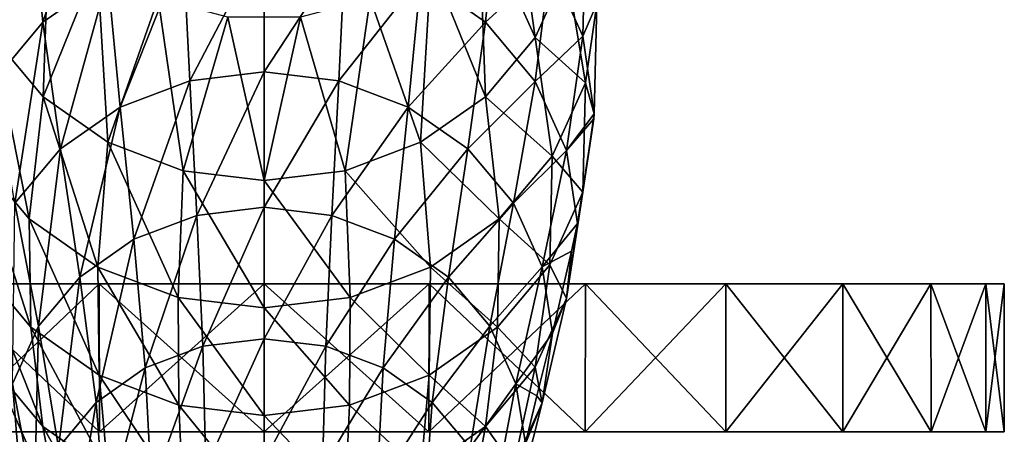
# Model space of a CAD drawing. Header units: millimetres. Extents: x -27 to 27, y -375 to 166.
# Tile 46 of 49: x -4.79 to 14.5, y 145.55 to 153.67. Entities that reach past the tile are written whole.
import ezdxf

# ---------------------------------------------------------------- set-up
doc = ezdxf.new("R2010")
doc.units = ezdxf.units.MM
doc.header["$LTSCALE"] = 62.577778
for name, color, linetype in [('28', 7, 'CONTINUOUS'), ('29', 7, 'CONTINUOUS'), ('30', 7, 'CONTINUOUS'), ('44', 7, 'CONTINUOUS'), ('45', 7, 'CONTINUOUS')]:
    doc.layers.add(name, color=color, linetype=linetype)

msp = doc.modelspace()

# ---------------------------------------------------------------- linework, layer by layer
at = {"layer": '28', "color": 7, "linetype": 'CONTINUOUS', "true_color": 0xa2afbf}
for points in [[(-6.294, 148.5, -13.061), (-3.232, 148.5, -14.135), (-6.291, 145.6, -13.064), (-6.294, 148.5, -13.061)], [(-3.232, 148.5, 14.135), (-6.294, 148.5, 13.061), (-3.227, 145.6, 14.136), (-3.232, 148.5, 14.135)], [(-3.227, 145.6, 14.136), (-6.294, 148.5, 13.061), (-6.291, 145.6, 13.064), (-3.227, 145.6, 14.136)], [(-6.291, 145.6, -13.064), (-3.232, 148.5, -14.135), (-3.227, 145.6, -14.136), (-6.291, 145.6, -13.064)], [(-3.232, 148.5, -14.135), (0, 148.5, -14.5), (-3.227, 145.6, -14.136), (-3.232, 148.5, -14.135)], [(0, 148.5, 14.5), (-3.232, 148.5, 14.135), (0, 145.6, 14.5), (0, 148.5, 14.5)], [(0, 145.6, 14.5), (-3.232, 148.5, 14.135), (-3.227, 145.6, 14.136), (0, 145.6, 14.5)], [(-3.227, 145.6, -14.136), (0, 148.5, -14.5), (0, 145.6, -14.5), (-3.227, 145.6, -14.136)]]:
    msp.add_3dface(points, dxfattribs=at)
at = {"layer": '29', "color": 7, "linetype": 'CONTINUOUS', "true_color": 0xa2afbf}
for points in [[(-3.232, 148.5, -14.135), (-6.294, 148.5, -13.061), (-3.232, 148.5, 14.135), (-3.232, 148.5, -14.135)], [(-6.294, 148.5, -13.061), (-6.294, 148.5, 13.061), (-3.232, 148.5, 14.135), (-6.294, 148.5, -13.061)], [(0, 148.5, -14.5), (-3.232, 148.5, -14.135), (0, 148.5, 14.5), (0, 148.5, -14.5)], [(-3.232, 148.5, -14.135), (-3.232, 148.5, 14.135), (0, 148.5, 14.5), (-3.232, 148.5, -14.135)], [(0, 148.5, -14.5), (0, 148.5, 14.5), (3.232, 148.5, 14.135), (0, 148.5, -14.5)], [(3.232, 148.5, -14.135), (0, 148.5, -14.5), (3.232, 148.5, 14.135), (3.232, 148.5, -14.135)], [(6.294, 148.5, -13.061), (3.232, 148.5, -14.135), (6.294, 148.5, 13.061), (6.294, 148.5, -13.061)], [(6.294, 148.5, 13.061), (3.232, 148.5, -14.135), (3.232, 148.5, 14.135), (6.294, 148.5, 13.061)], [(9.041, 148.5, 11.334), (6.294, 148.5, -13.061), (6.294, 148.5, 13.061), (9.041, 148.5, 11.334)], [(9.041, 148.5, -11.334), (6.294, 148.5, -13.061), (9.041, 148.5, 11.334), (9.041, 148.5, -11.334)], [(11.334, 148.5, 9.041), (9.041, 148.5, -11.334), (9.041, 148.5, 11.334), (11.334, 148.5, 9.041)], [(11.334, 148.5, -9.041), (9.041, 148.5, -11.334), (11.334, 148.5, 9.041), (11.334, 148.5, -9.041)], [(13.061, 148.5, 6.294), (11.334, 148.5, -9.041), (11.334, 148.5, 9.041), (13.061, 148.5, 6.294)], [(13.061, 148.5, -6.294), (11.334, 148.5, -9.041), (13.061, 148.5, 6.294), (13.061, 148.5, -6.294)], [(14.135, 148.5, 3.23), (13.061, 148.5, -6.294), (13.061, 148.5, 6.294), (14.135, 148.5, 3.23)], [(14.135, 148.5, -3.23), (13.061, 148.5, -6.294), (14.135, 148.5, 3.23), (14.135, 148.5, -3.23)], [(14.5, 148.5), (14.135, 148.5, -3.23), (14.135, 148.5, 3.23), (14.5, 148.5)]]:
    msp.add_3dface(points, dxfattribs=at)
at = {"layer": '30', "color": 7, "linetype": 'CONTINUOUS', "true_color": 0xa2afbf}
for points in [[(0, 145.6, -14.5), (0, 148.5, -14.5), (3.232, 148.5, -14.135), (0, 145.6, -14.5)], [(0, 148.5, 14.5), (0, 145.6, 14.5), (3.227, 145.6, 14.136), (0, 148.5, 14.5)], [(3.232, 148.5, 14.135), (0, 148.5, 14.5), (3.227, 145.6, 14.136), (3.232, 148.5, 14.135)], [(0, 145.6, -14.5), (3.232, 148.5, -14.135), (3.227, 145.6, -14.136), (0, 145.6, -14.5)], [(6.291, 145.6, 13.064), (3.232, 148.5, 14.135), (3.227, 145.6, 14.136), (6.291, 145.6, 13.064)], [(3.227, 145.6, -14.136), (6.294, 148.5, -13.061), (6.291, 145.6, -13.064), (3.227, 145.6, -14.136)], [(3.232, 148.5, -14.135), (6.294, 148.5, -13.061), (3.227, 145.6, -14.136), (3.232, 148.5, -14.135)], [(6.294, 148.5, 13.061), (3.232, 148.5, 14.135), (6.291, 145.6, 13.064), (6.294, 148.5, 13.061)], [(9.041, 145.6, 11.337), (6.294, 148.5, 13.061), (6.291, 145.6, 13.064), (9.041, 145.6, 11.337)], [(6.291, 145.6, -13.064), (9.041, 148.5, -11.334), (9.041, 145.6, -11.337), (6.291, 145.6, -13.064)], [(6.294, 148.5, -13.061), (9.041, 148.5, -11.334), (6.291, 145.6, -13.064), (6.294, 148.5, -13.061)], [(9.041, 148.5, 11.334), (6.294, 148.5, 13.061), (9.041, 145.6, 11.337), (9.041, 148.5, 11.334)], [(11.337, 145.6, 9.041), (9.041, 148.5, 11.334), (9.041, 145.6, 11.337), (11.337, 145.6, 9.041)], [(11.334, 148.5, 9.041), (9.041, 148.5, 11.334), (11.337, 145.6, 9.041), (11.334, 148.5, 9.041)], [(9.041, 145.6, -11.337), (11.334, 148.5, -9.041), (11.337, 145.6, -9.041), (9.041, 145.6, -11.337)], [(9.041, 148.5, -11.334), (11.334, 148.5, -9.041), (9.041, 145.6, -11.337), (9.041, 148.5, -11.334)], [(13.064, 145.6, 6.291), (11.334, 148.5, 9.041), (11.337, 145.6, 9.041), (13.064, 145.6, 6.291)], [(13.061, 148.5, 6.294), (11.334, 148.5, 9.041), (13.064, 145.6, 6.291), (13.061, 148.5, 6.294)], [(11.334, 148.5, -9.041), (13.061, 148.5, -6.294), (11.337, 145.6, -9.041), (11.334, 148.5, -9.041)], [(11.337, 145.6, -9.041), (13.061, 148.5, -6.294), (13.064, 145.6, -6.291), (11.337, 145.6, -9.041)], [(14.136, 145.6, 3.227), (13.061, 148.5, 6.294), (13.064, 145.6, 6.291), (14.136, 145.6, 3.227)], [(13.061, 148.5, -6.294), (14.135, 148.5, -3.23), (13.064, 145.6, -6.291), (13.061, 148.5, -6.294)], [(14.135, 148.5, 3.23), (13.061, 148.5, 6.294), (14.136, 145.6, 3.227), (14.135, 148.5, 3.23)], [(13.064, 145.6, -6.291), (14.135, 148.5, -3.23), (14.136, 145.6, -3.227), (13.064, 145.6, -6.291)], [(14.5, 145.6, 0), (14.135, 148.5, 3.23), (14.136, 145.6, 3.227), (14.5, 145.6, 0)], [(14.135, 148.5, -3.23), (14.5, 148.5), (14.136, 145.6, -3.227), (14.135, 148.5, -3.23)], [(14.5, 148.5), (14.135, 148.5, 3.23), (14.5, 145.6, 0), (14.5, 148.5)], [(14.136, 145.6, -3.227), (14.5, 148.5), (14.5, 145.6, 0), (14.136, 145.6, -3.227)]]:
    msp.add_3dface(points, dxfattribs=at)
at = {"layer": '44', "color": 7, "linetype": 'CONTINUOUS'}
for points in [[(-3.232, 156.938, 56.06), (-4.336, 153.625, 51.722), (-4.571, 156, 56.478), (-3.232, 156.938, 56.06)], [(-3.066, 154.516, 51.326), (-4.336, 153.625, 51.722), (-3.232, 156.938, 56.06), (-3.066, 154.516, 51.326)], [(-4.571, 156, 56.478), (-5.311, 152.465, 52.239), (-5.598, 154.777, 57.022), (-4.571, 156, 56.478)], [(-4.336, 153.625, 51.722), (-5.311, 152.465, 52.239), (-4.571, 156, 56.478), (-4.336, 153.625, 51.722)], [(4.336, 153.625, 51.722), (3.066, 154.516, 51.326), (4.571, 156, 56.478), (4.336, 153.625, 51.722)], [(5.598, 154.777, 57.022), (4.336, 153.625, 51.722), (4.571, 156, 56.478), (5.598, 154.777, 57.022)], [(6.244, 153.352, 57.657), (5.598, 154.777, 57.022), (6.292, 155.517, 62.486), (6.244, 153.352, 57.657)], [(6.514, 153.982, 63.184), (6.244, 153.352, 57.657), (6.292, 155.517, 62.486), (6.514, 153.982, 63.184)], [(0, 155.266, 50.992), (-1.46, 152.476, 46.409), (-1.587, 155.075, 51.077), (0, 155.266, 50.992)], [(0, 152.652, 46.331), (-1.46, 152.476, 46.409), (0, 155.266, 50.992), (0, 152.652, 46.331)], [(1.587, 155.075, 51.077), (0, 152.652, 46.331), (0, 155.266, 50.992), (1.587, 155.075, 51.077)], [(-1.587, 155.075, 51.077), (-2.82, 151.961, 46.638), (-3.066, 154.516, 51.326), (-1.587, 155.075, 51.077)], [(-1.46, 152.476, 46.409), (-2.82, 151.961, 46.638), (-1.587, 155.075, 51.077), (-1.46, 152.476, 46.409)], [(1.46, 152.476, 46.409), (0, 152.652, 46.331), (1.587, 155.075, 51.077), (1.46, 152.476, 46.409)], [(3.066, 154.516, 51.326), (1.46, 152.476, 46.409), (1.587, 155.075, 51.077), (3.066, 154.516, 51.326)], [(5.311, 152.465, 52.239), (4.336, 153.625, 51.722), (5.598, 154.777, 57.022), (5.311, 152.465, 52.239)], [(6.244, 153.352, 57.657), (5.311, 152.465, 52.239), (5.598, 154.777, 57.022), (6.244, 153.352, 57.657)], [(-3.066, 154.516, 51.326), (-3.988, 151.143, 47.003), (-4.336, 153.625, 51.722), (-3.066, 154.516, 51.326)], [(-2.82, 151.961, 46.638), (-3.988, 151.143, 47.003), (-3.066, 154.516, 51.326), (-2.82, 151.961, 46.638)], [(2.82, 151.961, 46.638), (1.46, 152.476, 46.409), (3.066, 154.516, 51.326), (2.82, 151.961, 46.638)], [(4.336, 153.625, 51.722), (2.82, 151.961, 46.638), (3.066, 154.516, 51.326), (4.336, 153.625, 51.722)], [(6.464, 151.827, 58.344), (6.244, 153.352, 57.657), (6.514, 153.982, 63.184), (6.464, 151.827, 58.344)], [(-4.336, 153.625, 51.722), (-4.884, 150.076, 47.478), (-5.311, 152.465, 52.239), (-4.336, 153.625, 51.722)], [(-3.988, 151.143, 47.003), (-4.884, 150.076, 47.478), (-4.336, 153.625, 51.722), (-3.988, 151.143, 47.003)], [(3.988, 151.143, 47.003), (2.82, 151.961, 46.638), (4.336, 153.625, 51.722), (3.988, 151.143, 47.003)], [(5.311, 152.465, 52.239), (3.988, 151.143, 47.003), (4.336, 153.625, 51.722), (5.311, 152.465, 52.239)], [(5.923, 151.114, 52.841), (5.311, 152.465, 52.239), (6.244, 153.352, 57.657), (5.923, 151.114, 52.841)], [(6.464, 151.827, 58.344), (5.923, 151.114, 52.841), (6.244, 153.352, 57.657), (6.464, 151.827, 58.344)], [(0, 152.652, 46.331), (-1.322, 149.84, 41.751), (-1.46, 152.476, 46.409), (0, 152.652, 46.331)], [(0, 149.999, 41.68), (-1.322, 149.84, 41.751), (0, 152.652, 46.331), (0, 149.999, 41.68)], [(1.46, 152.476, 46.409), (0, 149.999, 41.68), (0, 152.652, 46.331), (1.46, 152.476, 46.409)], [(-1.46, 152.476, 46.409), (-2.554, 149.373, 41.958), (-2.82, 151.961, 46.638), (-1.46, 152.476, 46.409)], [(-1.322, 149.84, 41.751), (-2.554, 149.373, 41.958), (-1.46, 152.476, 46.409), (-1.322, 149.84, 41.751)], [(1.322, 149.84, 41.751), (0, 149.999, 41.68), (1.46, 152.476, 46.409), (1.322, 149.84, 41.751)], [(2.82, 151.961, 46.638), (1.322, 149.84, 41.751), (1.46, 152.476, 46.409), (2.82, 151.961, 46.638)], [(4.884, 150.076, 47.478), (3.988, 151.143, 47.003), (5.311, 152.465, 52.239), (4.884, 150.076, 47.478)], [(5.923, 151.114, 52.841), (4.884, 150.076, 47.478), (5.311, 152.465, 52.239), (5.923, 151.114, 52.841)], [(-2.82, 151.961, 46.638), (-3.612, 148.632, 42.288), (-3.988, 151.143, 47.003), (-2.82, 151.961, 46.638)], [(-2.554, 149.373, 41.958), (-3.612, 148.632, 42.288), (-2.82, 151.961, 46.638), (-2.554, 149.373, 41.958)], [(2.554, 149.373, 41.958), (1.322, 149.84, 41.751), (2.82, 151.961, 46.638), (2.554, 149.373, 41.958)], [(3.988, 151.143, 47.003), (2.554, 149.373, 41.958), (2.82, 151.961, 46.638), (3.988, 151.143, 47.003)], [(6.455, 151.731, 58.128), (5.923, 151.114, 52.841), (6.464, 151.827, 58.344), (6.455, 151.731, 58.128)], [(6.136, 149.683, 53.529), (5.923, 151.114, 52.841), (6.455, 151.731, 58.128), (6.136, 149.683, 53.529)], [(-3.988, 151.143, 47.003), (-4.423, 147.666, 42.719), (-4.884, 150.076, 47.478), (-3.988, 151.143, 47.003)], [(-3.612, 148.632, 42.288), (-4.423, 147.666, 42.719), (-3.988, 151.143, 47.003), (-3.612, 148.632, 42.288)], [(3.612, 148.632, 42.288), (2.554, 149.373, 41.958), (3.988, 151.143, 47.003), (3.612, 148.632, 42.288)], [(4.884, 150.076, 47.478), (3.612, 148.632, 42.288), (3.988, 151.143, 47.003), (4.884, 150.076, 47.478)], [(5.447, 148.833, 48.031), (4.884, 150.076, 47.478), (5.923, 151.114, 52.841), (5.447, 148.833, 48.031)], [(6.136, 149.683, 53.529), (5.447, 148.833, 48.031), (5.923, 151.114, 52.841), (6.136, 149.683, 53.529)], [(-4.423, 147.666, 42.719), (-4.933, 146.54, 43.22), (-4.884, 150.076, 47.478), (-4.423, 147.666, 42.719)], [(0, 149.999, 41.68), (-1.205, 147.275, 37.059), (-1.322, 149.84, 41.751), (0, 149.999, 41.68)], [(0, 147.42, 36.995), (-1.205, 147.275, 37.059), (0, 149.999, 41.68), (0, 147.42, 36.995)], [(1.322, 149.84, 41.751), (0, 147.42, 36.995), (0, 149.999, 41.68), (1.322, 149.84, 41.751)], [(4.423, 147.666, 42.719), (3.612, 148.632, 42.288), (4.884, 150.076, 47.478), (4.423, 147.666, 42.719)], [(5.447, 148.833, 48.031), (4.423, 147.666, 42.719), (4.884, 150.076, 47.478), (5.447, 148.833, 48.031)], [(-1.322, 149.84, 41.751), (-2.329, 146.85, 37.249), (-2.554, 149.373, 41.958), (-1.322, 149.84, 41.751)], [(-1.205, 147.275, 37.059), (-2.329, 146.85, 37.249), (-1.322, 149.84, 41.751), (-1.205, 147.275, 37.059)], [(1.205, 147.275, 37.059), (0, 147.42, 36.995), (1.322, 149.84, 41.751), (1.205, 147.275, 37.059)], [(2.554, 149.373, 41.958), (1.205, 147.275, 37.059), (1.322, 149.84, 41.751), (2.554, 149.373, 41.958)], [(6.023, 149.14, 52.308), (5.447, 148.833, 48.031), (6.136, 149.683, 53.529), (6.023, 149.14, 52.308)], [(-2.554, 149.373, 41.958), (-3.293, 146.174, 37.55), (-3.612, 148.632, 42.288), (-2.554, 149.373, 41.958)], [(-2.329, 146.85, 37.249), (-3.293, 146.174, 37.55), (-2.554, 149.373, 41.958), (-2.329, 146.85, 37.249)], [(2.329, 146.85, 37.249), (1.205, 147.275, 37.059), (2.554, 149.373, 41.958), (2.329, 146.85, 37.249)], [(3.612, 148.632, 42.288), (2.329, 146.85, 37.249), (2.554, 149.373, 41.958), (3.612, 148.632, 42.288)], [(5.647, 147.529, 48.691), (5.447, 148.833, 48.031), (6.023, 149.14, 52.308), (5.647, 147.529, 48.691)], [(4.933, 146.54, 43.22), (4.423, 147.666, 42.719), (5.447, 148.833, 48.031), (4.933, 146.54, 43.22)], [(5.647, 147.529, 48.691), (4.933, 146.54, 43.22), (5.447, 148.833, 48.031), (5.647, 147.529, 48.691)], [(-3.612, 148.632, 42.288), (-4.033, 145.293, 37.942), (-4.423, 147.666, 42.719), (-3.612, 148.632, 42.288)], [(-3.293, 146.174, 37.55), (-4.033, 145.293, 37.942), (-3.612, 148.632, 42.288), (-3.293, 146.174, 37.55)], [(3.293, 146.174, 37.55), (2.329, 146.85, 37.249), (3.612, 148.632, 42.288), (3.293, 146.174, 37.55)], [(4.423, 147.666, 42.719), (3.293, 146.174, 37.55), (3.612, 148.632, 42.288), (4.423, 147.666, 42.719)], [(-4.423, 147.666, 42.719), (-4.499, 144.266, 38.399), (-4.933, 146.54, 43.22), (-4.423, 147.666, 42.719)], [(-4.033, 145.293, 37.942), (-4.499, 144.266, 38.399), (-4.423, 147.666, 42.719), (-4.033, 145.293, 37.942)], [(4.033, 145.293, 37.942), (3.293, 146.174, 37.55), (4.423, 147.666, 42.719), (4.033, 145.293, 37.942)], [(4.933, 146.54, 43.22), (4.033, 145.293, 37.942), (4.423, 147.666, 42.719), (4.933, 146.54, 43.22)], [(0, 147.42, 36.995), (-1.141, 144.891, 32.293), (-1.205, 147.275, 37.059), (0, 147.42, 36.995)], [(0, 145.029, 32.232), (-1.141, 144.891, 32.293), (0, 147.42, 36.995), (0, 145.029, 32.232)], [(1.205, 147.275, 37.059), (0, 145.029, 32.232), (0, 147.42, 36.995), (1.205, 147.275, 37.059)], [(5.344, 146.307, 45.946), (4.933, 146.54, 43.22), (5.647, 147.529, 48.691), (5.344, 146.307, 45.946)], [(-1.205, 147.275, 37.059), (-2.205, 144.489, 32.472), (-2.329, 146.85, 37.249), (-1.205, 147.275, 37.059)], [(-1.141, 144.891, 32.293), (-2.205, 144.489, 32.472), (-1.205, 147.275, 37.059), (-1.141, 144.891, 32.293)], [(1.141, 144.891, 32.293), (0, 145.029, 32.232), (1.205, 147.275, 37.059), (1.141, 144.891, 32.293)], [(2.329, 146.85, 37.249), (1.141, 144.891, 32.293), (1.205, 147.275, 37.059), (2.329, 146.85, 37.249)], [(-2.329, 146.85, 37.249), (-3.118, 143.849, 32.757), (-3.293, 146.174, 37.55), (-2.329, 146.85, 37.249)], [(-2.205, 144.489, 32.472), (-3.118, 143.849, 32.757), (-2.329, 146.85, 37.249), (-2.205, 144.489, 32.472)], [(2.205, 144.489, 32.472), (1.141, 144.891, 32.293), (2.329, 146.85, 37.249), (2.205, 144.489, 32.472)], [(3.293, 146.174, 37.55), (2.205, 144.489, 32.472), (2.329, 146.85, 37.249), (3.293, 146.174, 37.55)], [(-4.933, 146.54, 43.22), (-4.657, 143.166, 38.892), (-5.113, 145.358, 43.814), (-4.933, 146.54, 43.22)], [(-4.499, 144.266, 38.399), (-4.657, 143.166, 38.892), (-4.933, 146.54, 43.22), (-4.499, 144.266, 38.399)], [(4.499, 144.266, 38.399), (4.033, 145.293, 37.942), (4.933, 146.54, 43.22), (4.499, 144.266, 38.399)], [(5.117, 145.373, 43.848), (4.499, 144.266, 38.399), (4.933, 146.54, 43.22), (5.117, 145.373, 43.848)], [(5.117, 145.373, 43.848), (4.933, 146.54, 43.22), (5.344, 146.307, 45.946), (5.117, 145.373, 43.848)], [(-3.293, 146.174, 37.55), (-3.819, 143.014, 33.129), (-4.033, 145.293, 37.942), (-3.293, 146.174, 37.55)], [(-3.118, 143.849, 32.757), (-3.819, 143.014, 33.129), (-3.293, 146.174, 37.55), (-3.118, 143.849, 32.757)], [(3.118, 143.849, 32.757), (2.205, 144.489, 32.472), (3.293, 146.174, 37.55), (3.118, 143.849, 32.757)], [(4.033, 145.293, 37.942), (3.118, 143.849, 32.757), (3.293, 146.174, 37.55), (4.033, 145.293, 37.942)]]:
    msp.add_3dface(points, dxfattribs=at)
at = {"layer": '45', "color": 7, "linetype": 'CONTINUOUS'}
for points in [[(-4.205, 155.772, 73.855), (-4.797, 156.954, 73.328), (-5.307, 153.322, 69.235), (-4.205, 155.772, 73.855)], [(4.797, 156.954, 73.328), (4.205, 155.772, 73.855), (5.307, 153.322, 69.235), (4.797, 156.954, 73.328)], [(5.92, 154.672, 68.634), (4.797, 156.954, 73.328), (5.307, 153.322, 69.235), (5.92, 154.672, 68.634)], [(-4.333, 152.163, 69.752), (-4.205, 155.772, 73.855), (-5.307, 153.322, 69.235), (-4.333, 152.163, 69.752)], [(-3.272, 154.79, 74.292), (-4.205, 155.772, 73.855), (-4.333, 152.163, 69.752), (-3.272, 154.79, 74.292)], [(4.205, 155.772, 73.855), (3.272, 154.79, 74.292), (4.333, 152.163, 69.752), (4.205, 155.772, 73.855)], [(5.307, 153.322, 69.235), (4.205, 155.772, 73.855), (4.333, 152.163, 69.752), (5.307, 153.322, 69.235)], [(-3.064, 151.273, 70.148), (-3.272, 154.79, 74.292), (-4.333, 152.163, 69.752), (-3.064, 151.273, 70.148)], [(-2.075, 154.088, 74.604), (-3.272, 154.79, 74.292), (-3.064, 151.273, 70.148), (-2.075, 154.088, 74.604)], [(3.272, 154.79, 74.292), (2.075, 154.088, 74.604), (3.064, 151.273, 70.148), (3.272, 154.79, 74.292)], [(4.333, 152.163, 69.752), (3.272, 154.79, 74.292), (3.064, 151.273, 70.148), (4.333, 152.163, 69.752)], [(5.92, 154.672, 68.634), (5.307, 153.322, 69.235), (6.292, 152.437, 63.858), (5.92, 154.672, 68.634)], [(6.514, 153.982, 63.184), (5.92, 154.672, 68.634), (6.292, 152.437, 63.858), (6.514, 153.982, 63.184)], [(-1.586, 150.714, 70.397), (-2.075, 154.088, 74.604), (-3.064, 151.273, 70.148), (-1.586, 150.714, 70.397)], [(-0.711, 153.723, 74.767), (-2.075, 154.088, 74.604), (-1.586, 150.714, 70.397), (-0.711, 153.723, 74.767)], [(2.075, 154.088, 74.604), (0.711, 153.723, 74.767), (1.586, 150.714, 70.397), (2.075, 154.088, 74.604)], [(3.064, 151.273, 70.148), (2.075, 154.088, 74.604), (1.586, 150.714, 70.397), (3.064, 151.273, 70.148)], [(6.464, 151.827, 58.344), (6.514, 153.982, 63.184), (6.292, 152.437, 63.858), (6.464, 151.827, 58.344)], [(0, 150.523, 70.482), (-0.711, 153.723, 74.767), (-1.586, 150.714, 70.397), (0, 150.523, 70.482)], [(0.711, 153.723, 74.767), (-0.711, 153.723, 74.767), (0, 150.523, 70.482), (0.711, 153.723, 74.767)], [(1.586, 150.714, 70.397), (0.711, 153.723, 74.767), (0, 150.523, 70.482), (1.586, 150.714, 70.397)], [(-4.606, 149.769, 65.046), (-5.307, 153.322, 69.235), (-5.641, 151.001, 64.497), (-4.606, 149.769, 65.046)], [(-4.333, 152.163, 69.752), (-5.307, 153.322, 69.235), (-4.606, 149.769, 65.046), (-4.333, 152.163, 69.752)], [(5.307, 153.322, 69.235), (4.333, 152.163, 69.752), (5.641, 151.001, 64.497), (5.307, 153.322, 69.235)], [(6.292, 152.437, 63.858), (5.307, 153.322, 69.235), (5.641, 151.001, 64.497), (6.292, 152.437, 63.858)], [(6.292, 152.437, 63.858), (5.641, 151.001, 64.497), (6.244, 150.296, 59.017), (6.292, 152.437, 63.858)], [(6.464, 151.827, 58.344), (6.292, 152.437, 63.858), (6.244, 150.296, 59.017), (6.464, 151.827, 58.344)], [(-3.257, 148.823, 65.467), (-4.333, 152.163, 69.752), (-4.606, 149.769, 65.046), (-3.257, 148.823, 65.467)], [(-3.064, 151.273, 70.148), (-4.333, 152.163, 69.752), (-3.257, 148.823, 65.467), (-3.064, 151.273, 70.148)], [(4.333, 152.163, 69.752), (3.064, 151.273, 70.148), (4.606, 149.769, 65.046), (4.333, 152.163, 69.752)], [(5.641, 151.001, 64.497), (4.333, 152.163, 69.752), (4.606, 149.769, 65.046), (5.641, 151.001, 64.497)], [(6.455, 151.731, 58.128), (6.464, 151.827, 58.344), (6.244, 150.296, 59.017), (6.455, 151.731, 58.128)], [(6.136, 149.683, 53.529), (6.455, 151.731, 58.128), (6.244, 150.296, 59.017), (6.136, 149.683, 53.529)], [(-1.686, 148.229, 65.731), (-3.064, 151.273, 70.148), (-3.257, 148.823, 65.467), (-1.686, 148.229, 65.731)], [(-1.586, 150.714, 70.397), (-3.064, 151.273, 70.148), (-1.686, 148.229, 65.731), (-1.586, 150.714, 70.397)], [(3.064, 151.273, 70.148), (1.586, 150.714, 70.397), (3.257, 148.823, 65.467), (3.064, 151.273, 70.148)], [(4.606, 149.769, 65.046), (3.064, 151.273, 70.148), (3.257, 148.823, 65.467), (4.606, 149.769, 65.046)], [(-4.606, 149.769, 65.046), (-5.641, 151.001, 64.497), (-4.571, 147.648, 60.196), (-4.606, 149.769, 65.046)], [(-4.571, 147.648, 60.196), (-5.641, 151.001, 64.497), (-5.598, 148.871, 59.652), (-4.571, 147.648, 60.196)], [(5.641, 151.001, 64.497), (4.606, 149.769, 65.046), (5.598, 148.871, 59.652), (5.641, 151.001, 64.497)], [(6.244, 150.296, 59.017), (5.641, 151.001, 64.497), (5.598, 148.871, 59.652), (6.244, 150.296, 59.017)], [(0, 148.026, 65.822), (-1.586, 150.714, 70.397), (-1.686, 148.229, 65.731), (0, 148.026, 65.822)], [(0, 150.523, 70.482), (-1.586, 150.714, 70.397), (0, 148.026, 65.822), (0, 150.523, 70.482)], [(1.586, 150.714, 70.397), (0, 150.523, 70.482), (1.686, 148.229, 65.731), (1.586, 150.714, 70.397)], [(3.257, 148.823, 65.467), (1.586, 150.714, 70.397), (1.686, 148.229, 65.731), (3.257, 148.823, 65.467)], [(1.686, 148.229, 65.731), (0, 150.523, 70.482), (0, 148.026, 65.822), (1.686, 148.229, 65.731)], [(6.244, 150.296, 59.017), (5.598, 148.871, 59.652), (5.923, 148.214, 54.132), (6.244, 150.296, 59.017)], [(6.136, 149.683, 53.529), (6.244, 150.296, 59.017), (5.923, 148.214, 54.132), (6.136, 149.683, 53.529)], [(-3.257, 148.823, 65.467), (-4.606, 149.769, 65.046), (-3.232, 146.71, 60.614), (-3.257, 148.823, 65.467)], [(-3.232, 146.71, 60.614), (-4.606, 149.769, 65.046), (-4.571, 147.648, 60.196), (-3.232, 146.71, 60.614)], [(4.606, 149.769, 65.046), (3.257, 148.823, 65.467), (4.571, 147.648, 60.196), (4.606, 149.769, 65.046)], [(5.598, 148.871, 59.652), (4.606, 149.769, 65.046), (4.571, 147.648, 60.196), (5.598, 148.871, 59.652)], [(6.023, 149.14, 52.308), (6.136, 149.683, 53.529), (5.923, 148.214, 54.132), (6.023, 149.14, 52.308)], [(5.647, 147.529, 48.691), (6.023, 149.14, 52.308), (5.923, 148.214, 54.132), (5.647, 147.529, 48.691)], [(-4.571, 147.648, 60.196), (-5.598, 148.871, 59.652), (-4.336, 145.703, 55.25), (-4.571, 147.648, 60.196)], [(-4.336, 145.703, 55.25), (-5.598, 148.871, 59.652), (-5.311, 146.863, 54.733), (-4.336, 145.703, 55.25)], [(-1.686, 148.229, 65.731), (-3.257, 148.823, 65.467), (-1.673, 146.12, 60.877), (-1.686, 148.229, 65.731)], [(-1.673, 146.12, 60.877), (-3.257, 148.823, 65.467), (-3.232, 146.71, 60.614), (-1.673, 146.12, 60.877)], [(3.257, 148.823, 65.467), (1.686, 148.229, 65.731), (3.232, 146.71, 60.614), (3.257, 148.823, 65.467)], [(4.571, 147.648, 60.196), (3.257, 148.823, 65.467), (3.232, 146.71, 60.614), (4.571, 147.648, 60.196)], [(5.598, 148.871, 59.652), (4.571, 147.648, 60.196), (5.311, 146.863, 54.733), (5.598, 148.871, 59.652)], [(5.923, 148.214, 54.132), (5.598, 148.871, 59.652), (5.311, 146.863, 54.733), (5.923, 148.214, 54.132)], [(0, 148.026, 65.822), (-1.686, 148.229, 65.731), (0, 145.919, 60.966), (0, 148.026, 65.822)], [(0, 145.919, 60.966), (-1.686, 148.229, 65.731), (-1.673, 146.12, 60.877), (0, 145.919, 60.966)], [(1.686, 148.229, 65.731), (0, 148.026, 65.822), (1.673, 146.12, 60.877), (1.686, 148.229, 65.731)], [(3.232, 146.71, 60.614), (1.686, 148.229, 65.731), (1.673, 146.12, 60.877), (3.232, 146.71, 60.614)], [(5.923, 148.214, 54.132), (5.311, 146.863, 54.733), (5.447, 146.166, 49.218), (5.923, 148.214, 54.132)], [(5.647, 147.529, 48.691), (5.923, 148.214, 54.132), (5.447, 146.166, 49.218), (5.647, 147.529, 48.691)], [(1.673, 146.12, 60.877), (0, 148.026, 65.822), (0, 145.919, 60.966), (1.673, 146.12, 60.877)], [(-3.232, 146.71, 60.614), (-4.571, 147.648, 60.196), (-3.066, 144.813, 55.646), (-3.232, 146.71, 60.614)], [(-3.066, 144.813, 55.646), (-4.571, 147.648, 60.196), (-4.336, 145.703, 55.25), (-3.066, 144.813, 55.646)], [(4.571, 147.648, 60.196), (3.232, 146.71, 60.614), (4.336, 145.703, 55.25), (4.571, 147.648, 60.196)], [(5.311, 146.863, 54.733), (4.571, 147.648, 60.196), (4.336, 145.703, 55.25), (5.311, 146.863, 54.733)], [(5.344, 146.307, 45.946), (5.647, 147.529, 48.691), (5.447, 146.166, 49.218), (5.344, 146.307, 45.946)], [(-4.336, 145.703, 55.25), (-5.311, 146.863, 54.733), (-3.988, 143.857, 50.246), (-4.336, 145.703, 55.25)], [(-3.988, 143.857, 50.246), (-5.311, 146.863, 54.733), (-4.884, 144.924, 49.771), (-3.988, 143.857, 50.246)], [(5.311, 146.863, 54.733), (4.336, 145.703, 55.25), (4.884, 144.924, 49.771), (5.311, 146.863, 54.733)], [(5.447, 146.166, 49.218), (5.311, 146.863, 54.733), (4.884, 144.924, 49.771), (5.447, 146.166, 49.218)], [(-1.673, 146.12, 60.877), (-3.232, 146.71, 60.614), (-1.587, 144.253, 55.895), (-1.673, 146.12, 60.877)], [(-1.587, 144.253, 55.895), (-3.232, 146.71, 60.614), (-3.066, 144.813, 55.646), (-1.587, 144.253, 55.895)], [(3.232, 146.71, 60.614), (1.673, 146.12, 60.877), (3.066, 144.813, 55.646), (3.232, 146.71, 60.614)], [(4.336, 145.703, 55.25), (3.232, 146.71, 60.614), (3.066, 144.813, 55.646), (4.336, 145.703, 55.25)], [(5.117, 145.373, 43.848), (5.344, 146.307, 45.946), (5.447, 146.166, 49.218), (5.117, 145.373, 43.848)], [(-4.884, 144.924, 49.771), (-5.447, 146.166, 49.218), (-4.423, 143, 44.796), (-4.884, 144.924, 49.771)], [(-4.423, 143, 44.796), (-5.447, 146.166, 49.218), (-4.933, 144.125, 44.295), (-4.423, 143, 44.796)], [(0, 145.919, 60.966), (-1.673, 146.12, 60.877), (0, 144.062, 55.98), (0, 145.919, 60.966)], [(0, 144.062, 55.98), (-1.673, 146.12, 60.877), (-1.587, 144.253, 55.895), (0, 144.062, 55.98)], [(1.673, 146.12, 60.877), (0, 145.919, 60.966), (1.587, 144.253, 55.895), (1.673, 146.12, 60.877)], [(3.066, 144.813, 55.646), (1.673, 146.12, 60.877), (1.587, 144.253, 55.895), (3.066, 144.813, 55.646)], [(5.447, 146.166, 49.218), (4.884, 144.924, 49.771), (4.933, 144.125, 44.295), (5.447, 146.166, 49.218)], [(5.117, 145.373, 43.848), (5.447, 146.166, 49.218), (4.933, 144.125, 44.295), (5.117, 145.373, 43.848)], [(1.587, 144.253, 55.895), (0, 145.919, 60.966), (0, 144.062, 55.98), (1.587, 144.253, 55.895)], [(-3.066, 144.813, 55.646), (-4.336, 145.703, 55.25), (-2.82, 143.038, 50.611), (-3.066, 144.813, 55.646)], [(-2.82, 143.038, 50.611), (-4.336, 145.703, 55.25), (-3.988, 143.857, 50.246), (-2.82, 143.038, 50.611)], [(4.336, 145.703, 55.25), (3.066, 144.813, 55.646), (3.988, 143.857, 50.246), (4.336, 145.703, 55.25)], [(4.884, 144.924, 49.771), (4.336, 145.703, 55.25), (3.988, 143.857, 50.246), (4.884, 144.924, 49.771)]]:
    msp.add_3dface(points, dxfattribs=at)

doc.saveas('drawing.dxf')
